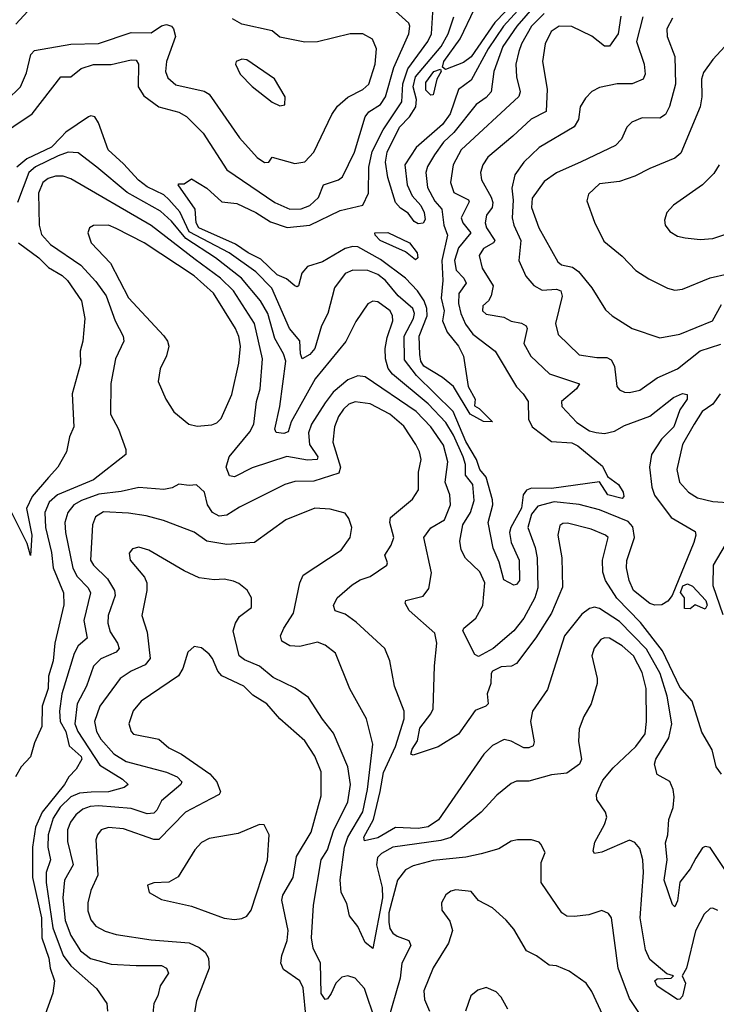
# Model space of a CAD drawing. Extents: x 1246169 to 1426871, y 660025 to 763458.
# Tile 110 of 256: x 1283212 to 1285979, y 706102 to 710011. Entities that reach past the tile are written whole.
import ezdxf

# ---------------------------------------------------------------- set-up
doc = ezdxf.new("R2010")
doc.units = 0

msp = doc.modelspace()

# ---------------------------------------------------------------- linework, layer by layer
at = {"layer": '0CON20XD'}
for points in [[(1285285, 710099), (1285186.5, 709985), (1285130.7, 709905), (1285095.6, 709805), (1285085, 709724.5), (1285065, 709701.8), (1285025.5, 709674.5), (1284936.1, 709563.9), (1284895.7, 709525), (1284859.3, 709475), (1284831.6, 709428.4), (1284825.7, 709405), (1284832.4, 709345), (1284860.6, 709290.6), (1284888.6, 709258.6), (1284896.4, 709195), (1284911.4, 709155), (1284889.3, 709055), (1284892.9, 708975), (1284885.9, 708905), (1284897.8, 708855), (1284891.9, 708815), (1284910.5, 708770.5), (1284955, 708715.3), (1284974.7, 708675), (1284994.2, 708555), (1285021.2, 708505), (1285018.3, 708478.3), (1285037.4, 708467.4), (1285090, 708415), (1285055, 708416.2), (1285001.2, 708445), (1284935.6, 708555), (1284891.1, 708591.1), (1284818, 708635), (1284805, 708655.7), (1284801.7, 708681.7), (1284798.4, 708755), (1284830.3, 708835), (1284830, 708865), (1284819.5, 708895), (1284793, 708935), (1284745.2, 708985), (1284645, 709059.5), (1284555, 709109.8), (1284535, 709111.1), (1284505, 709102.6), (1284415, 709049.2), (1284355, 709030.9), (1284333.1, 709005), (1284320, 708955), (1284315, 708950), (1284305, 708954.4), (1284271.7, 708981.7), (1284235, 708998.2), (1284170.2, 709060.2), (1284120.3, 709085), (1284070, 709120), (1283924.1, 709185), (1283913.8, 709205), (1283908.8, 709258.8), (1283841.2, 709355), (1283845, 709360), (1283865, 709360), (1283895, 709378.8), (1283955, 709342), (1284015, 709287.5), (1284075, 709281.4), (1284150.8, 709245), (1284208.9, 709208.9), (1284275, 709186.1), (1284364.8, 709195.2), (1284485, 709253.3), (1284574.7, 709275.3), (1284598.1, 709321.9), (1284598.7, 709425), (1284612.2, 709487.8), (1284656.2, 709573.8), (1284730.8, 709685), (1284733.6, 709756.4), (1284753.5, 709816.5), (1284833, 709925), (1284848.3, 709955), (1284857.3, 710105)], [(1285232.9, 710095), (1285134, 709985), (1285073.7, 709895), (1285005, 709771.3), (1284955, 709734.6), (1284922.3, 709637.7), (1284891.3, 709595), (1284786.6, 709503.4), (1284741.9, 709435), (1284750.8, 709355), (1284771.5, 709311.5), (1284805, 709274.1), (1284819.5, 709245), (1284822.3, 709217.7), (1284815, 709203.1), (1284795, 709200.7), (1284779.4, 709209.4), (1284755, 709243.5), (1284725, 709262.8), (1284705, 709285.4), (1284674.3, 709385), (1284665.9, 709445.9), (1284672, 709485), (1284721, 709585), (1284760.4, 709625), (1284786, 709665), (1284789, 709695), (1284775.1, 709745), (1284784.9, 709785), (1284886.3, 709905), (1284914.2, 709955), (1284936.9, 710023.1)], [(1285185, 710088.5), (1285100, 710000), (1285005, 709863.3), (1284975, 709840.7), (1284903.7, 709813.7), (1284892.1, 709822.1), (1284896.7, 709845), (1284962.2, 709935), (1285019, 710055)], [(1283115, 709539.2), (1283262, 709638), (1283375, 709784.4), (1283415, 709784.3), (1283456.8, 709816.8), (1283505, 709833.6), (1283575, 709833.1), (1283655, 709851.8), (1283675, 709850.9), (1283684.7, 709834.7), (1283683.1, 709745), (1283705, 709709.5), (1283765, 709665.8), (1283845, 709644.2), (1283875, 709626.7), (1283940.7, 709560.7), (1284035, 709414.7), (1284226, 709285), (1284285, 709258.9), (1284330.3, 709259.7), (1284365, 709273.9), (1284398.9, 709305), (1284419.4, 709355), (1284478.6, 709375), (1284495, 709386.7), (1284541.6, 709485), (1284584.7, 709625), (1284598.5, 709645), (1284645, 709674.7), (1284665.2, 709705), (1284698.2, 709821.8), (1284758, 709955), (1284762.4, 709985), (1284758, 709998), (1284704.4, 710045)], [(1283196.9, 709993.1), (1283245, 710045.3)], [(1285295, 710036.2), (1285245.6, 709985), (1285205.2, 709915), (1285194.3, 709885), (1285182.5, 709835), (1285186.2, 709785), (1285200.7, 709725), (1285195, 709706.9), (1284965.7, 709495), (1284933.7, 709435), (1284923.2, 709365), (1284937.3, 709325), (1284995, 709296.6), (1284997.7, 709287.7), (1284965.6, 709225), (1284972.4, 709205), (1285004.8, 709165), (1284955.5, 709105), (1284940, 709055), (1284946.3, 709016.3), (1284977, 708985), (1284986.2, 708965), (1284956.3, 708923.7), (1284955.9, 708884.1), (1284964.1, 708844.1), (1284982.9, 708802.9), (1285012.8, 708762.8), (1285101.5, 708695), (1285185, 708553.5), (1285211.8, 708525), (1285231.7, 708495), (1285233, 708425), (1285247.3, 708395), (1285325, 708336.9), (1285405, 708331.2), (1285429.3, 708319.3), (1285527.8, 708237.8), (1285546.8, 708196.8), (1285590.3, 708165), (1285608.9, 708135), (1285612.5, 708117.5), (1285605, 708110.4), (1285548.7, 708125), (1285515, 708175.6), (1285325, 708149.2), (1285245, 708151.3), (1285225, 708143), (1285212.4, 708125), (1285205, 708071.6), (1285163, 707995), (1285158, 707975), (1285163.8, 707935), (1285195.9, 707865), (1285197.5, 707785), (1285185, 707768.6), (1285175, 707766), (1285135, 707786.5), (1285117.3, 707857.3), (1285092.5, 707912.5), (1285072.7, 708015), (1285091, 708085), (1285090.6, 708105), (1285064.9, 708194.9), (1285040.6, 708225), (1285026.7, 708265), (1284985, 708336.4), (1284934.5, 708455), (1284788.1, 708598.1), (1284740.4, 708660.4), (1284740, 708755), (1284776.5, 708825), (1284780.1, 708845), (1284773.4, 708865), (1284715.8, 708915), (1284665.7, 708975), (1284635, 709000), (1284595, 709015.6), (1284535, 709017.3), (1284505, 709003.8), (1284462.9, 708947.1), (1284435.7, 708845), (1284411.7, 708795), (1284384.4, 708705), (1284365, 708681.7), (1284334.8, 708664.8), (1284327.3, 708685), (1284325, 708736.5), (1284283.3, 708785), (1284213.7, 708945), (1284150.2, 709010.2), (1284043.7, 709085), (1283885, 709168.9), (1283847.9, 709247.9), (1283805, 709297.9), (1283785, 709315.8), (1283718.1, 709348.1), (1283683.6, 709373.6), (1283625, 709439), (1283564, 709494), (1283525, 709602.2), (1283510.4, 709625), (1283495, 709629.8), (1283485, 709625.7), (1283395.9, 709565), (1283375, 709543.8), (1283339.2, 709505), (1283240.6, 709459.4), (1283200.7, 709425)], [(1285600.7, 710025), (1285589.1, 709955), (1285555, 709906), (1285535, 709906.7), (1285485, 709946.2), (1285405, 709983.7), (1285355, 709985.9), (1285322.7, 709965), (1285299.6, 709915), (1285289.1, 709845), (1285307.5, 709735), (1285303.2, 709646.7), (1285243.7, 709616.3), (1285171.1, 709548.9), (1285072.3, 709465), (1285052.5, 709435), (1285042.5, 709405), (1285046, 709375), (1285085, 709307.1), (1285091.7, 709285), (1285088.4, 709265), (1285065.8, 709235), (1285061, 709205), (1285066, 709185), (1285098.9, 709135), (1285093.9, 709125), (1285055, 709102.5), (1285037.7, 709075), (1285049.1, 709025), (1285093.5, 708955), (1285085.3, 708914.7), (1285074.6, 708895.4), (1285051.9, 708875), (1285050, 708855), (1285065, 708841.4), (1285135, 708830), (1285164.1, 708814.1), (1285205, 708805.9), (1285224.4, 708795), (1285227.7, 708785), (1285215.3, 708725), (1285242.5, 708675), (1285316.4, 708605), (1285435.7, 708565.7), (1285424.2, 708545), (1285365, 708495.5), (1285365.3, 708475), (1285425, 708412.2), (1285475, 708379.3), (1285501.9, 708371.9), (1285535, 708367.9), (1285575, 708377.8), (1285615, 708399.5), (1285715, 708436.9), (1285809, 708511), (1285845, 708526.5), (1285863.6, 708523.6), (1285864.1, 708505), (1285835, 708461.5), (1285811.1, 708395), (1285761, 708345), (1285722.1, 708285), (1285713.9, 708235), (1285723.6, 708155), (1285733.8, 708123.8), (1285800.6, 708035), (1285895, 707978.6), (1285898.5, 707965), (1285890.4, 707935), (1285803.5, 707725), (1285787.1, 707702.9), (1285762.3, 707687.7), (1285735, 707685.9), (1285715, 707692.6), (1285650.4, 707745), (1285633.2, 707785), (1285622.7, 707835), (1285623.4, 707863.4), (1285654.9, 707955), (1285648, 707998), (1285628.8, 708018.8), (1285515, 708064.8), (1285435, 708086.3), (1285335, 708096.6), (1285270.8, 708079.2), (1285245, 708047.3), (1285231.3, 707995), (1285260.4, 707915), (1285268.3, 707875), (1285270, 707755), (1285258.9, 707715), (1285215.3, 707635), (1285175, 707584.7), (1285092.6, 707515), (1285035, 707482.1), (1285020.6, 707490.6), (1284971.8, 707585), (1284976.2, 707595), (1285024.3, 707635), (1285052.2, 707685), (1285060.3, 707775), (1285039.5, 707819.5), (1284983, 707873), (1284966.4, 707906.4), (1284960.4, 707940.4), (1284972.9, 708005), (1285002.8, 708055), (1285017.3, 708102.7), (1285011.7, 708165), (1284982.9, 708202.9), (1284982.4, 708245), (1284973.4, 708275), (1284935, 708361.2), (1284905, 708411.7), (1284835, 708485.6), (1284693.5, 708603.5), (1284676, 708626), (1284665.2, 708664.8), (1284663.9, 708705), (1284671.3, 708748.7), (1284694.3, 708815), (1284693.2, 708835), (1284683.4, 708855), (1284635, 708891.6), (1284615, 708893.2), (1284595, 708883.5), (1284547.6, 708812.4), (1284507.1, 708732.9), (1284385.9, 708585), (1284290, 708415), (1284279.1, 708375), (1284261.8, 708368.2), (1284231.6, 708371.6), (1284225.5, 708385.5), (1284245.7, 708475), (1284269.2, 708655), (1284259.6, 708685), (1284225.8, 708745), (1284197.3, 708845), (1284169.2, 708895), (1284093.2, 708985), (1283990.4, 709065), (1283872, 709142), (1283815, 709210.9), (1283771.4, 709251.4), (1283639.7, 709325), (1283518.9, 709425), (1283445, 709482.7), (1283405, 709484.8), (1283365, 709471.2), (1283275, 709427.6), (1283248.5, 709405), (1283203.5, 709285)], [(1285687.4, 710022.6), (1285662.4, 709925), (1285692.5, 709835), (1285696.2, 709795), (1285688.1, 709775), (1285645, 709757.2), (1285585, 709756.7), (1285515, 709741.8), (1285485, 709725.7), (1285460.2, 709699.8), (1285438.9, 709665), (1285432.3, 709615), (1285415, 709585.5), (1285275, 709503.9), (1285214.7, 709445), (1285179.1, 709395), (1285167.1, 709342.9), (1285171.9, 709295), (1285168.8, 709225), (1285174.7, 709195), (1285203.3, 709135), (1285195.4, 709055), (1285223.1, 708993.1), (1285255, 708955.6), (1285287.5, 708937.5), (1285345, 708941.7), (1285361.1, 708935), (1285367.2, 708912.8), (1285340, 708805), (1285350.6, 708760.6), (1285435, 708680.9), (1285505, 708669.7), (1285545, 708670), (1285561, 708661), (1285575.3, 708635), (1285584.5, 708555), (1285595, 708541.5), (1285615, 708532.7), (1285635, 708530.9), (1285675, 708540.4), (1285745, 708588.7), (1285825.5, 708625), (1285915, 708696.7), (1285997.2, 708722.8)], [(1285805, 710017.5), (1285782.7, 709975), (1285784.5, 709945), (1285814.7, 709865), (1285816.8, 709755), (1285793.4, 709666.6), (1285777.7, 709635), (1285755, 709620.4), (1285685, 709621.8), (1285644, 709605), (1285624.4, 709585), (1285603, 709537), (1285578.5, 709511.5), (1285442.7, 709447.3), (1285345, 709403.4), (1285295, 709368.2), (1285247.9, 709302.1), (1285245.6, 709265), (1285274.6, 709184.6), (1285349.2, 709049.2), (1285365, 709037.5), (1285408, 709028), (1285431.8, 709011.8), (1285485, 708946), (1285539.3, 708859.3), (1285565, 708835.8), (1285644.7, 708784.7), (1285755, 708748.5), (1285835, 708762.7), (1285964.4, 708815), (1285999.3, 708880.7)], [(1283105, 709638.2), (1283215.8, 709745), (1283239.2, 709800.8), (1283256.5, 709873.5), (1283271.2, 709888.8), (1283415, 709914.1), (1283525, 709916.8), (1283655, 709960.4), (1283735, 709958.7), (1283775, 709987.5), (1283795, 709992.3), (1283815, 709985.5), (1283823.6, 709975), (1283830.9, 709945), (1283795.4, 709845), (1283791.2, 709805), (1283800.6, 709780.6), (1283833.1, 709753.1), (1283945, 709726.8), (1283965, 709715.2), (1284085, 709542.7), (1284155, 709464.4), (1284185, 709444.4), (1284202.5, 709445), (1284215, 709465.7), (1284305, 709440.7), (1284345, 709447.2), (1284381.1, 709485), (1284452.1, 709635), (1284475, 709667.5), (1284515, 709703.8), (1284575, 709734.7), (1284598.6, 709755), (1284624.3, 709835), (1284629.7, 709895), (1284613.9, 709933.9), (1284575, 709954.6), (1284525, 709955.4), (1284395, 709923.8), (1284345, 709922.3), (1284245, 709942.3), (1284215, 709966.5), (1284095, 709994.1), (1284057.3, 710015)], [(1286012.5, 709905), (1285965, 709853.5), (1285928, 709802), (1285920.5, 709775), (1285921.2, 709705), (1285914.7, 709665), (1285838.8, 709481.2), (1285815, 709460.9), (1285715, 709420.8), (1285655, 709389.6), (1285595, 709368.9), (1285515, 709359.8), (1285471.8, 709318.2), (1285465, 709292.5), (1285495, 709206.7), (1285532, 709132), (1285605, 709071.9), (1285660, 709015), (1285711.7, 708981.7), (1285785, 708945.6), (1285815, 708936.9), (1285845, 708940.9), (1285955, 708986.8), (1286095, 709018.2)], [(1284245, 709668.8), (1284265, 709673.3), (1284266.2, 709705), (1284225, 709775.8), (1284115, 709852.5), (1284095, 709854), (1284072.5, 709845), (1284068.8, 709835), (1284088.1, 709795), (1284135, 709745.8), (1284215, 709684), (1284245, 709668.8)], [(1284845, 709711.4), (1284825, 709731.1), (1284825, 709761.9), (1284857.3, 709805), (1284884.3, 709814.3), (1284886.7, 709805), (1284869.2, 709775), (1284855, 709713.2), (1284845, 709711.4)], [(1285990, 709435), (1285969.9, 709400.1), (1285925, 709356), (1285809.2, 709275), (1285782.5, 709245), (1285772.9, 709215), (1285776, 709195), (1285795, 709170), (1285825, 709151.4), (1285855, 709144.5), (1285915, 709138.5), (1285965, 709142.1), (1286078.9, 709181.1)], [(1285482.3, 707987.7), (1285388, 708012), (1285369.1, 708010.9), (1285357.3, 708002.7), (1285350, 707965), (1285366.2, 707873.8), (1285368.3, 707758.3), (1285325.2, 707655), (1285262.6, 707557.4), (1285185.7, 707454.3), (1285165.3, 707444.7), (1285125, 707442.3), (1285090.9, 707425), (1285085.4, 707415), (1285083.9, 707375), (1285068.8, 707335), (1285072.9, 707295), (1285063.8, 707285), (1285021.4, 707268.6), (1284955, 707174.3), (1284875, 707124.2), (1284775, 707091.1), (1284765.8, 707095), (1284771.6, 707115), (1284792.8, 707147.2), (1284802.1, 707197.9), (1284845.9, 707255), (1284854.2, 707275), (1284859.6, 707445), (1284869.6, 707535), (1284861.8, 707575), (1284759.6, 707665), (1284743.3, 707695), (1284746.7, 707705), (1284815, 707721.9), (1284837.3, 707752.7), (1284847.5, 707815), (1284818.1, 707955), (1284845.9, 707994.1), (1284899.4, 708025), (1284924.1, 708085), (1284921.3, 708125), (1284902, 708175), (1284912.5, 708255), (1284895, 708321.8), (1284845, 708394.7), (1284786.6, 708455), (1284585, 708592.8), (1284555, 708597.2), (1284515, 708581.6), (1284457.9, 708532.1), (1284425, 708489.6), (1284371.6, 708405), (1284359, 708371), (1284363.8, 708325), (1284396.3, 708275), (1284394.3, 708265), (1284355, 708262.3), (1284272.8, 708277.2), (1284135, 708231.9), (1284065, 708195.5), (1284045, 708200.6), (1284032, 708235), (1284044.7, 708275), (1284126.2, 708375), (1284142.5, 708405), (1284153.2, 708495), (1284167.3, 708545), (1284177.1, 708665), (1284145, 708805.5), (1284060.9, 708935), (1284009.8, 708985), (1283909.2, 709059.2), (1283735, 709194), (1283415, 709378.7), (1283385, 709389.7), (1283355, 709390), (1283325, 709381.2), (1283304.7, 709365), (1283287.1, 709322.9), (1283290, 709195), (1283298.5, 709158.5), (1283335, 709118.2), (1283455, 709036.4), (1283515, 708971.6), (1283556, 708915), (1283591.8, 708815), (1283623.8, 708755), (1283625.4, 708734.6), (1283592.3, 708665), (1283573.8, 708566.2), (1283573.5, 708445), (1283604.5, 708385), (1283634.4, 708305), (1283634.3, 708285), (1283505.4, 708184.6), (1283361.9, 708125), (1283329.5, 708095), (1283311.6, 708055), (1283314.9, 707995), (1283339, 707895), (1283344.8, 707835), (1283386.3, 707735), (1283387.7, 707687.7), (1283352.2, 707535), (1283344.8, 707465), (1283326.3, 707405), (1283324.8, 707355), (1283302, 707285), (1283300.2, 707205), (1283270.7, 707139.3), (1283255.3, 707084.7), (1283218.6, 707045), (1283195.6, 707005)], [(1283917, 708397), (1283975, 708401.9), (1283995, 708410.6), (1284012.4, 708427.6), (1284055, 708523.3), (1284082.6, 708647.4), (1284089, 708715), (1284082.7, 708752.7), (1284069.3, 708785), (1283982.4, 708925), (1283905, 708994.3), (1283706.4, 709125), (1283595, 709182.5), (1283564.6, 709195.4), (1283505.4, 709194.6), (1283490, 709185), (1283482.5, 709165), (1283495.8, 709125.8), (1283572.8, 709045), (1283645, 708906.7), (1283785.3, 708755.3), (1283800, 708735), (1283804.5, 708715), (1283795, 708676.2), (1283770.5, 708625), (1283761.9, 708575), (1283792.9, 708505), (1283824.5, 708454.5), (1283883.8, 708405), (1283917, 708397)], [(1284785, 709057.9), (1284745, 709089.7), (1284643.5, 709135), (1284624.4, 709155), (1284623.3, 709165), (1284675, 709165.8), (1284760.4, 709125), (1284791.5, 709085), (1284793.9, 709066.1), (1284785, 709057.9)], [(1283208, 709125), (1283288.4, 709065), (1283326.8, 709026.8), (1283380.4, 708995), (1283402, 708975), (1283458, 708895), (1283470.4, 708825), (1283462.7, 708735), (1283452.5, 708695), (1283454.1, 708645), (1283420.9, 708525), (1283426.7, 708395), (1283410, 708355), (1283398, 708295), (1283363.8, 708235), (1283326.7, 708193.3), (1283261.5, 708118.5), (1283239.2, 708070.8), (1283260.6, 707965), (1283255, 707883.3), (1283241.7, 707931.7), (1283159.3, 708095)], [(1286075, 706543.3), (1285955, 706723.9), (1285935, 706728.8), (1285925, 706723.3), (1285898.5, 706681.5), (1285875, 706639.6), (1285833.8, 706586.2), (1285825, 706512.5), (1285815, 706488.8), (1285805, 706497.5), (1285772.5, 706595), (1285784.1, 706675), (1285777.3, 706742.7), (1285786.7, 706775), (1285790.3, 706835), (1285807.5, 706882.5), (1285812.4, 706925), (1285808.2, 706955), (1285795, 706986), (1285744.4, 707014.4), (1285734.3, 707055), (1285739.4, 707075), (1285790.1, 707159.9), (1285802.7, 707215), (1285784.5, 707325), (1285756, 707415), (1285702.3, 707512.3), (1285595, 707622.1), (1285515, 707672.8), (1285495, 707678.7), (1285475, 707673.2), (1285445, 707651.2), (1285375.9, 707565), (1285308.5, 707351.5), (1285249.5, 707265), (1285240.7, 707225), (1285256.1, 707143.9), (1285252, 707128), (1285235, 707120), (1285215, 707120), (1285165, 707146.7), (1285137.1, 707152.9), (1285090.4, 707129.6), (1285055.3, 707094.7), (1284875.5, 706834.5), (1284835, 706806.2), (1284795, 706799.4), (1284705, 706803.1), (1284635, 706762.3), (1284581.3, 706751.3), (1284579.7, 706765), (1284618.2, 706835), (1284644, 706946), (1284657.3, 707022.7), (1284704.8, 707125), (1284739.4, 707235), (1284739.2, 707265), (1284700.5, 707365), (1284683.1, 707465), (1284662.9, 707515), (1284548.8, 707618.8), (1284505, 707651.2), (1284465, 707664), (1284458.9, 707685), (1284473.8, 707715), (1284532.6, 707767.4), (1284565, 707787.3), (1284605, 707800.8), (1284670.5, 707845), (1284672.7, 707855), (1284662.9, 707885), (1284688.2, 707925), (1284698, 707955), (1284682.5, 708015), (1284685, 708034), (1284773.1, 708106.9), (1284796.1, 708145), (1284796.7, 708215), (1284807.2, 708265), (1284800.9, 708295), (1284785.9, 708325), (1284737.7, 708397.7), (1284682.1, 708445), (1284605, 708485.7), (1284545, 708494.3), (1284520, 708485), (1284497.9, 708465), (1284478.1, 708435), (1284462.7, 708395), (1284455.9, 708334.1), (1284486.7, 708235), (1284479.7, 708210.3), (1284380.5, 708179.5), (1284305, 708177.3), (1284265, 708166.2), (1284085, 708076.2), (1284035, 708044.3), (1284005, 708039.8), (1283978.6, 708055), (1283957.7, 708085), (1283945.8, 708135.8), (1283915, 708164.3), (1283885, 708161.4), (1283845, 708167.1), (1283817.4, 708152.6), (1283784.7, 708145.3), (1283685, 708153.6), (1283615, 708137.6), (1283527.1, 708127.1), (1283457.5, 708102.5), (1283427.2, 708085), (1283403.2, 708055), (1283390.9, 708015), (1283393.6, 707975), (1283423.7, 707833.7), (1283440.9, 707800.9), (1283484.1, 707755), (1283493.6, 707735), (1283466.6, 707625), (1283479.7, 707555), (1283445, 707524.7), (1283429.2, 707495), (1283380, 707335), (1283370.1, 707265), (1283373.5, 707225), (1283395.8, 707185), (1283408.4, 707128.4), (1283455.9, 707085), (1283459.1, 707075), (1283435.9, 707035), (1283406.9, 707005), (1283389.8, 706975), (1283301.5, 706865), (1283275.1, 706805), (1283263.4, 706725)], [(1285994.2, 708525), (1285965.1, 708484.9), (1285923.2, 708455), (1285890.7, 708405), (1285844.5, 708324.5), (1285822.7, 708225), (1285833.6, 708175), (1285868.9, 708135), (1285905, 708113.3), (1285965, 708097.5), (1286043, 708093)], [(1285685, 707418.5), (1285650.3, 707485), (1285605, 707525.3), (1285555, 707555.9), (1285535, 707556.8), (1285520.4, 707549.6), (1285494.1, 707515.9), (1285485.4, 707485), (1285506.4, 707395), (1285505.6, 707375), (1285481.9, 707295), (1285453.5, 707245), (1285434.3, 707195), (1285431.9, 707145), (1285443.3, 707075), (1285436, 707055), (1285385, 707018.9), (1285325, 707012.5), (1285235, 706988.2), (1285185, 706987.5), (1285165, 706978.9), (1285107.7, 706932.3), (1285045.7, 706864.3), (1284925, 706764.4), (1284885, 706752.6), (1284695, 706726), (1284649, 706701), (1284632.9, 706685), (1284629.6, 706655), (1284652.1, 706565), (1284653.6, 706525), (1284615, 706323.8), (1284585, 706347.1), (1284555, 706410), (1284522.5, 706452.5), (1284512.1, 706502.1), (1284488.7, 706545), (1284485.3, 706595.3), (1284502.9, 706725), (1284515.2, 706765), (1284575, 706865.5), (1284593.2, 706955), (1284614.7, 707134.7), (1284590.4, 707235), (1284524.1, 707354.1), (1284466.3, 707496.3), (1284425, 707527.3), (1284395, 707540), (1284325, 707522.1), (1284285, 707524.5), (1284253.8, 707543.8), (1284248.5, 707565), (1284260.8, 707595), (1284299.7, 707655), (1284324.6, 707775.4), (1284338.1, 707805), (1284488.6, 707905), (1284524.5, 707955), (1284531.2, 707995), (1284520.2, 708030.2), (1284505, 708051.4), (1284445, 708067.5), (1284385, 708071.5), (1284269.2, 708025), (1284145, 707935.6), (1284035, 707927.7), (1283955, 707941.1), (1283905, 707976), (1283783, 708023), (1283715, 708041.2), (1283645, 708052.4), (1283545, 708056.5), (1283513.4, 708036.6), (1283501.3, 708005), (1283493.8, 707865), (1283505, 707845.4), (1283560.9, 707790.9), (1283588.8, 707745), (1283591.1, 707725), (1283563.1, 707645), (1283561.8, 707615), (1283571.1, 707581.1), (1283600.7, 707535), (1283606.8, 707515), (1283595, 707499.3), (1283535, 707473.3), (1283505.6, 707444.4), (1283477.5, 707365), (1283441, 707295), (1283431.6, 707215), (1283442.7, 707185), (1283530.6, 707050.6), (1283621.1, 706995), (1283642.5, 706975), (1283627.6, 706962.4), (1283565, 706945.2), (1283496.2, 706943.8), (1283449.5, 706940.5), (1283415, 706925.2), (1283373.5, 706885), (1283345, 706840.9), (1283324.8, 706775), (1283323.8, 706725), (1283334.4, 706675.6), (1283318, 706625), (1283316.9, 706585), (1283343.4, 706405), (1283385, 706295.3), (1283415, 706254.8), (1283517.5, 706165), (1283558.9, 706105), (1283561.1, 706075)], [(1286000, 707015), (1285978.8, 707045), (1285962.7, 707112.7), (1285921.8, 707181.8), (1285882.9, 707305), (1285835, 707360.8), (1285765.7, 707505.7), (1285678.3, 707618.3), (1285584, 707714), (1285538.8, 707785), (1285528.1, 707818.1), (1285526.9, 707865), (1285549.2, 707955), (1285538.8, 707965), (1285482.3, 707987.7)], [(1284084.4, 707485.6), (1284060.4, 707585), (1284068.9, 707615), (1284085, 707641.1), (1284133.1, 707676.9), (1284133.1, 707715), (1284116.3, 707746.3), (1284082.9, 707772.9), (1284061.7, 707781.7), (1284025, 707789.7), (1283985, 707787.6), (1283925, 707795.5), (1283865, 707822.5), (1283725, 707904.6), (1283685, 707916.4), (1283660.4, 707909.6), (1283646.7, 707893.3), (1283650.5, 707865), (1283707.6, 707797.6), (1283717.3, 707775), (1283717.7, 707745), (1283697.9, 707645), (1283719.2, 707579.2), (1283730.9, 707475), (1283710.2, 707449.8), (1283654.5, 707425), (1283610.8, 707395), (1283530.9, 707285), (1283509.3, 707225), (1283517.6, 707185), (1283533.9, 707153.9), (1283586.1, 707096.1), (1283635, 707065.2), (1283795, 707023.4), (1283837.9, 707005), (1283855.9, 706985), (1283852.1, 706975), (1283775, 706909.7), (1283757.2, 706872.8), (1283745, 706860.5), (1283718.1, 706858.1), (1283655, 706879.6), (1283525, 706890.3), (1283492.7, 706887.3), (1283463.4, 706876.6), (1283435, 706854.1), (1283414.3, 706825), (1283402.7, 706795), (1283402, 706748), (1283424.3, 706655.7), (1283390, 706595), (1283384.1, 706525), (1283393.5, 706435), (1283415, 706374.6), (1283454, 706314), (1283493, 706283), (1283575, 706260.5), (1283674.3, 706255.7), (1283775.3, 706255.3), (1283795.7, 706245), (1283803.1, 706225), (1283770.4, 706175), (1283761.5, 706135), (1283745.3, 706105), (1283740.8, 706065)], [(1286014.4, 707925.6), (1285966.7, 707845), (1285965.7, 707765), (1286005, 707650)], [(1285935, 707670), (1285895, 707687.5), (1285875, 707672.5), (1285853.6, 707673.6), (1285852.5, 707715), (1285837, 707737), (1285846.2, 707763.8), (1285865, 707771.5), (1285885, 707761.8), (1285938.1, 707705), (1285943.6, 707686.4), (1285935, 707670)], [(1284350.7, 706045), (1284337.7, 706167.7), (1284324.5, 706195), (1284260.1, 706240.1), (1284250, 706265), (1284254, 706295), (1284274.8, 706355), (1284278, 706395), (1284253.3, 706515), (1284257.7, 706535), (1284298.1, 706605), (1284311.6, 706688.4), (1284369.7, 706785), (1284410.1, 706929.9), (1284409.3, 707025), (1284385, 707086.9), (1284345, 707147.9), (1284245.2, 707235.2), (1284194.5, 707295), (1284138.5, 707328.5), (1284103.1, 707365), (1284015, 707406), (1283998.7, 707425), (1283978.5, 707475), (1283965, 707491.9), (1283935, 707516.9), (1283905, 707522.5), (1283879.7, 707500.3), (1283860.9, 707435), (1283843.6, 707406.4), (1283694.5, 707305), (1283663.1, 707266.9), (1283645.4, 707215), (1283654.5, 707185), (1283664.7, 707174.7), (1283765, 707154.8), (1283805, 707119.7), (1283855, 707094.7), (1283967, 707017), (1283995.5, 706985.5), (1284010.4, 706945), (1284005, 706934.6), (1283972.1, 706917.9), (1283870.5, 706865), (1283765, 706755.7), (1283745, 706756.4), (1283625, 706798.4), (1283565, 706804.1), (1283535.3, 706794.7), (1283520.8, 706775), (1283515.3, 706754.7), (1283522.3, 706615), (1283495, 706554), (1283482.7, 706505), (1283482.4, 706472.4), (1283495, 706437.1), (1283515, 706412.5), (1283551.7, 706391.7), (1283595, 706378.7), (1283735, 706357.8), (1283885, 706345.4), (1283925, 706327.5), (1283948.4, 706308.4), (1283962.2, 706285), (1283964.7, 706245.3), (1283914.5, 706115), (1283898.5, 706021.5)], [(1284625, 706034.2), (1284581.8, 706165), (1284545, 706205.2), (1284515, 706215.3), (1284491.2, 706208.8), (1284467.5, 706185), (1284448.8, 706145), (1284435, 706123.3), (1284425, 706120.5), (1284410, 706145), (1284406.7, 706265), (1284377.8, 706325), (1284371.9, 706365), (1284378.7, 706495), (1284409.8, 706675), (1284434.8, 706715.2), (1284459.1, 706790.9), (1284515.7, 706905), (1284525.6, 706975), (1284516.2, 707045), (1284458.6, 707178.6), (1284415, 707233.3), (1284359.3, 707319.3), (1284306.5, 707356.5), (1284219, 707399), (1284165, 707443.8), (1284105, 707468.8), (1284084.4, 707485.6)], [(1285985, 706473.6), (1285965, 706483.5), (1285955, 706481.5), (1285930.6, 706459.4), (1285896.2, 706393.8), (1285860.8, 706245), (1285843.1, 706215), (1285856.4, 706185), (1285845, 706134.6), (1285835, 706122.5), (1285825, 706120.4), (1285745, 706174.2), (1285734.8, 706195), (1285745, 706203.1), (1285800, 706205), (1285809.2, 706215), (1285782.2, 706222.2), (1285715, 706280), (1285698.3, 706318.3), (1285676.6, 706445), (1285690.2, 706625), (1285687, 706675), (1285675, 706720), (1285655, 706743.6), (1285635, 706752.9), (1285525, 706705.4), (1285495, 706700), (1285489.5, 706709.5), (1285496.9, 706745), (1285535.3, 706815), (1285544.2, 706845), (1285539.6, 706865), (1285504.4, 706915), (1285503.1, 706935), (1285512.3, 706957.7), (1285528.8, 706991.2), (1285569.2, 707040.8), (1285659.1, 707125), (1285696.9, 707175), (1285702.5, 707225), (1285700.3, 707355), (1285685, 707418.5)], [(1284065, 706438.1), (1284095, 706442.5), (1284115, 706452), (1284132.2, 706475), (1284196, 706674), (1284203.3, 706775), (1284183.9, 706813.9), (1284165, 706816), (1284079.8, 706780.2), (1283965, 706760), (1283935, 706744.3), (1283908.1, 706715), (1283842, 706608), (1283805, 706586.7), (1283745, 706584), (1283720, 706575), (1283726.7, 706545), (1283775, 706517.5), (1283895, 706490.9), (1284025, 706444.3), (1284065, 706438.1)], [(1285673.8, 706065), (1285634.2, 706125), (1285589.7, 706245), (1285563.1, 706445), (1285551.7, 706461.7), (1285525, 706474), (1285472.7, 706457.3), (1285415, 706450), (1285385, 706451.5), (1285365.7, 706465), (1285283.6, 706585), (1285283.5, 706665), (1285300, 706705), (1285282.5, 706737.5), (1285275.6, 706745.6), (1285245, 706754.2), (1285190, 706755), (1285165, 706750), (1285115, 706719.5), (1285045, 706699.3), (1284985, 706686.4), (1284855, 706672.7), (1284775, 706651.3), (1284745, 706635.4), (1284712.4, 706595), (1284678.9, 706465), (1284678, 706428), (1284683, 706403), (1284694.6, 706384.6), (1284712, 706372), (1284758.5, 706355), (1284765.3, 706335), (1284730.7, 706265), (1284723.2, 706205), (1284674.4, 706035.6)], [(1283263.4, 706725), (1283263.2, 706605), (1283298.8, 706445), (1283300.2, 706365), (1283327.9, 706285), (1283332.9, 706245), (1283350, 706195), (1283344.2, 706145.8), (1283306.8, 706043.2)], [(1285529.2, 706059.2), (1285485, 706152.5), (1285462.9, 706185), (1285395, 706232.9), (1285345, 706254.4), (1285315, 706257.1), (1285265, 706294.6), (1285225, 706314.4), (1285175, 706400), (1285145, 706435.8), (1285090, 706485), (1285034.2, 706514.2), (1285005, 706550), (1284945, 706555.7), (1284925, 706550.8), (1284905, 706535.8), (1284888, 706505), (1284888.8, 706475), (1284921.2, 706431.2), (1284931.4, 706395), (1284915.5, 706345), (1284855, 706247.1), (1284817.6, 706155), (1284820.6, 706120.6), (1284840, 706075)], [(1285151.8, 706081.8), (1285125, 706130), (1285105, 706151.4), (1285065, 706168), (1285032.4, 706157.6), (1285004.2, 706135), (1284982.5, 706075)]]:
    msp.add_lwpolyline(points, dxfattribs=at)

doc.saveas('drawing.dxf')
